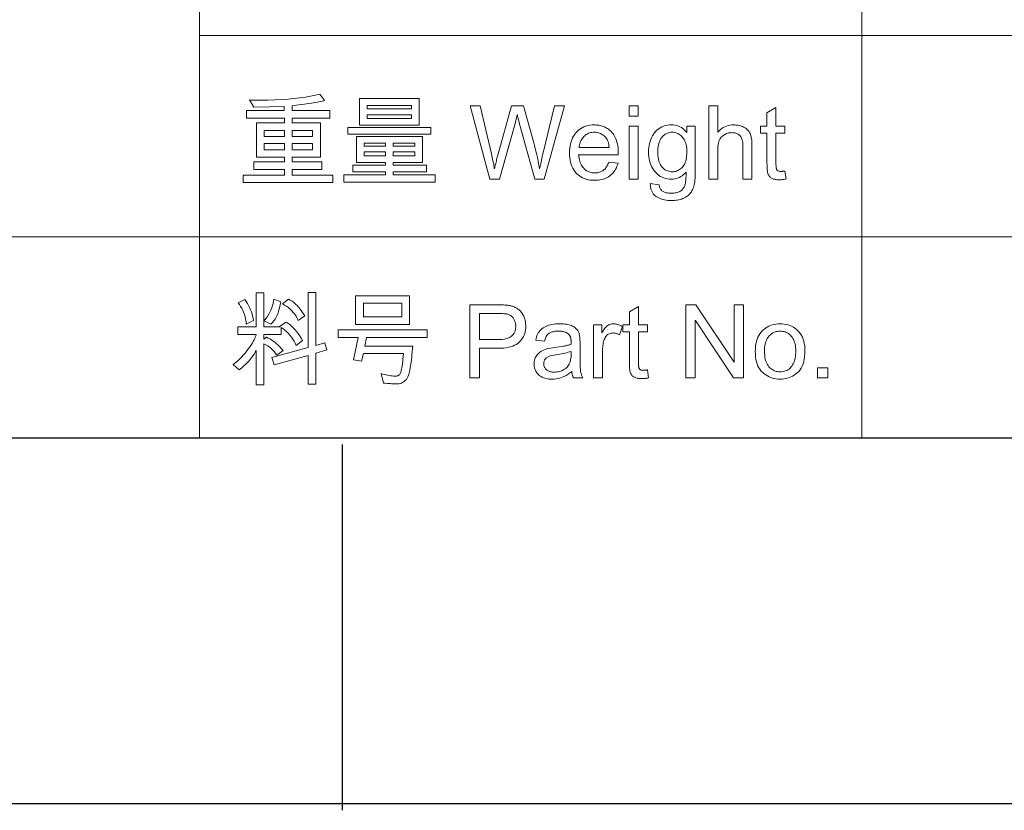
# Model space of a CAD drawing. Header units: millimetres. Extents: x 2556 to 2984, y -1556 to -1254.
# Tile 26 of 53: x 2832 to 2871, y -1556 to -1525. Entities that reach past the tile are written whole.
import ezdxf

# ---------------------------------------------------------------- set-up
doc = ezdxf.new("R2010")
doc.units = ezdxf.units.MM

msp = doc.modelspace()

# ---------------------------------------------------------------- linework, layer by layer
at = {"color": 7, "lineweight": 13}
for p, q in [((2839.397, -1494.144), (2839.397, -1541.664)), ((2865.461, -1509.984), (2865.461, -1541.664)), ((2839.397, -1525.824), (2969.717, -1525.824)), ((2756.597, -1533.744), (2969.717, -1533.744)), ((2756.597, -1541.664), (2969.717, -1541.664)), ((2756.597, -1541.664), (2969.717, -1541.664))]:
    msp.add_line(p, q, dxfattribs=at)
at = {"color": 7, "lineweight": 25}
for p, q in [((2570.881, -1541.664), (2969.717, -1541.664)), ((2984.117, -1556.064), (2556.481, -1556.064))]:
    msp.add_line(p, q, dxfattribs=at)
at = {"color": 7, "lineweight": 25, "ltscale": 0.24999}
msp.add_line((2845.009, -1541.921), (2845.009, -1556.321), dxfattribs=at)
at = {"color": 7, "lineweight": 13}
for points in [[(2844.645, -1531.613), (2841.113, -1531.613), (2841.113, -1531.319), (2842.735, -1531.319), (2842.735, -1531.093), (2841.527, -1531.093), (2841.527, -1530.8), (2842.735, -1530.8), (2842.735, -1530.608), (2841.633, -1530.608), (2841.633, -1529.268), (2842.735, -1529.268), (2842.735, -1529.073), (2841.246, -1529.073), (2841.246, -1528.781), (2842.727, -1528.781), (2842.727, -1528.615), (2841.531, -1528.647), (2841.354, -1528.362), (2841.396, -1528.364), (2841.438, -1528.365), (2841.481, -1528.366), (2841.525, -1528.367), (2841.569, -1528.368), (2841.614, -1528.369), (2841.659, -1528.369), (2841.706, -1528.37), (2841.753, -1528.37), (2841.8, -1528.37), (2842.087, -1528.368), (2842.363, -1528.36), (2842.626, -1528.349), (2842.877, -1528.332), (2843.116, -1528.31), (2843.344, -1528.284), (2843.559, -1528.253), (2843.763, -1528.218), (2843.954, -1528.177), (2844.134, -1528.132), (2844.311, -1528.386), (2844.23, -1528.405), (2844.139, -1528.425), (2844.038, -1528.444), (2843.926, -1528.464), (2843.805, -1528.484), (2843.672, -1528.505), (2843.53, -1528.525), (2843.377, -1528.546), (2843.213, -1528.567), (2843.04, -1528.588), (2843.04, -1528.781), (2844.517, -1528.781), (2844.517, -1529.073), (2843.04, -1529.073), (2843.04, -1529.268), (2844.148, -1529.268), (2844.148, -1530.608), (2843.04, -1530.608), (2843.04, -1530.8), (2844.203, -1530.8), (2844.203, -1531.093), (2843.04, -1531.093), (2843.04, -1531.319), (2844.645, -1531.319)], [(2848.038, -1529.352), (2845.684, -1529.352), (2845.684, -1528.301), (2848.038, -1528.301)], [(2847.731, -1528.708), (2847.731, -1528.578), (2845.989, -1528.578), (2845.989, -1528.708)], [(2853.754, -1528.596), (2852.961, -1531.476), (2852.595, -1531.476), (2851.967, -1529.207), (2851.957, -1529.173), (2851.948, -1529.14), (2851.94, -1529.11), (2851.933, -1529.08), (2851.926, -1529.053), (2851.92, -1529.027), (2851.915, -1529.003), (2851.911, -1528.981), (2851.907, -1528.961), (2851.904, -1528.942), (2851.896, -1528.942), (2851.815, -1529.283), (2851.202, -1531.476), (2850.817, -1531.476), (2850.049, -1528.596), (2850.438, -1528.596), (2850.882, -1530.486), (2850.899, -1530.558), (2850.915, -1530.626), (2850.929, -1530.691), (2850.943, -1530.751), (2850.954, -1530.808), (2850.965, -1530.861), (2850.974, -1530.909), (2850.982, -1530.954), (2850.989, -1530.995), (2850.994, -1531.032), (2850.995, -1531.039), (2850.996, -1531.045), (2850.996, -1531.05), (2850.997, -1531.055), (2850.997, -1531.06), (2850.998, -1531.064), (2850.998, -1531.067), (2850.998, -1531.07), (2850.998, -1531.072), (2850.998, -1531.073), (2851.006, -1531.073), (2851.021, -1531.001), (2851.036, -1530.932), (2851.05, -1530.868), (2851.064, -1530.808), (2851.076, -1530.753), (2851.088, -1530.702), (2851.1, -1530.655), (2851.11, -1530.612), (2851.12, -1530.573), (2851.13, -1530.539), (2851.678, -1528.596), (2852.142, -1528.596), (2852.55, -1530.052), (2852.58, -1530.159), (2852.608, -1530.266), (2852.634, -1530.371), (2852.659, -1530.475), (2852.682, -1530.578), (2852.704, -1530.68), (2852.723, -1530.78), (2852.741, -1530.879), (2852.758, -1530.977), (2852.772, -1531.073), (2852.78, -1531.073), (2852.789, -1531.025), (2852.799, -1530.973), (2852.81, -1530.919), (2852.822, -1530.861), (2852.835, -1530.8), (2852.849, -1530.735), (2852.865, -1530.668), (2852.881, -1530.597), (2852.899, -1530.523), (2852.917, -1530.446), (2853.371, -1528.596)], [(2856.658, -1528.997), (2856.304, -1528.997), (2856.304, -1528.596), (2856.658, -1528.596)], [(2861.139, -1531.476), (2860.783, -1531.476), (2860.783, -1530.16), (2860.782, -1530.11), (2860.779, -1530.063), (2860.774, -1530.018), (2860.766, -1529.976), (2860.756, -1529.936), (2860.744, -1529.899), (2860.73, -1529.865), (2860.713, -1529.833), (2860.694, -1529.803), (2860.673, -1529.777), (2860.65, -1529.752), (2860.625, -1529.731), (2860.598, -1529.711), (2860.568, -1529.695), (2860.536, -1529.681), (2860.503, -1529.669), (2860.466, -1529.66), (2860.428, -1529.654), (2860.388, -1529.65), (2860.345, -1529.649), (2860.303, -1529.65), (2860.261, -1529.655), (2860.22, -1529.662), (2860.18, -1529.673), (2860.141, -1529.686), (2860.103, -1529.703), (2860.065, -1529.722), (2860.029, -1529.745), (2859.994, -1529.771), (2859.959, -1529.799), (2859.927, -1529.832), (2859.898, -1529.869), (2859.873, -1529.911), (2859.851, -1529.957), (2859.832, -1530.009), (2859.817, -1530.065), (2859.805, -1530.126), (2859.796, -1530.191), (2859.791, -1530.261), (2859.789, -1530.336), (2859.789, -1531.476), (2859.436, -1531.476), (2859.436, -1528.596), (2859.789, -1528.596), (2859.789, -1529.629), (2859.841, -1529.575), (2859.895, -1529.527), (2859.952, -1529.484), (2860.011, -1529.447), (2860.072, -1529.416), (2860.136, -1529.39), (2860.203, -1529.37), (2860.272, -1529.356), (2860.344, -1529.347), (2860.418, -1529.344), (2860.458, -1529.345), (2860.498, -1529.348), (2860.538, -1529.352), (2860.577, -1529.358), (2860.616, -1529.365), (2860.655, -1529.374), (2860.693, -1529.385), (2860.73, -1529.397), (2860.768, -1529.411), (2860.805, -1529.427), (2860.841, -1529.444), (2860.875, -1529.463), (2860.906, -1529.484), (2860.935, -1529.507), (2860.962, -1529.531), (2860.987, -1529.558), (2861.01, -1529.586), (2861.03, -1529.615), (2861.048, -1529.647), (2861.064, -1529.68), (2861.079, -1529.716), (2861.091, -1529.754), (2861.102, -1529.795), (2861.112, -1529.838), (2861.12, -1529.885), (2861.127, -1529.933), (2861.132, -1529.985), (2861.136, -1530.039), (2861.138, -1530.096), (2861.139, -1530.156)], [(2862.487, -1531.472), (2862.456, -1531.478), (2862.426, -1531.483), (2862.397, -1531.488), (2862.369, -1531.492), (2862.342, -1531.495), (2862.316, -1531.498), (2862.291, -1531.501), (2862.267, -1531.502), (2862.244, -1531.503), (2862.222, -1531.503), (2862.176, -1531.503), (2862.134, -1531.5), (2862.094, -1531.496), (2862.056, -1531.49), (2862.021, -1531.483), (2861.989, -1531.474), (2861.959, -1531.463), (2861.931, -1531.451), (2861.906, -1531.437), (2861.884, -1531.422), (2861.863, -1531.405), (2861.844, -1531.387), (2861.827, -1531.369), (2861.812, -1531.35), (2861.798, -1531.329), (2861.786, -1531.308), (2861.776, -1531.286), (2861.767, -1531.263), (2861.759, -1531.239), (2861.754, -1531.215), (2861.749, -1531.188), (2861.745, -1531.16), (2861.742, -1531.13), (2861.739, -1531.098), (2861.736, -1531.064), (2861.734, -1531.028), (2861.732, -1530.99), (2861.731, -1530.951), (2861.731, -1530.909), (2861.73, -1530.865), (2861.73, -1529.665), (2861.473, -1529.665), (2861.473, -1529.391), (2861.73, -1529.391), (2861.73, -1528.873), (2862.084, -1528.659), (2862.084, -1529.391), (2862.438, -1529.391), (2862.438, -1529.665), (2862.084, -1529.665), (2862.084, -1530.885), (2862.084, -1530.915), (2862.085, -1530.944), (2862.087, -1530.971), (2862.089, -1530.996), (2862.092, -1531.019), (2862.096, -1531.04), (2862.1, -1531.06), (2862.105, -1531.078), (2862.11, -1531.093), (2862.116, -1531.107), (2862.124, -1531.12), (2862.133, -1531.131), (2862.145, -1531.141), (2862.158, -1531.15), (2862.174, -1531.157), (2862.191, -1531.163), (2862.21, -1531.167), (2862.232, -1531.171), (2862.255, -1531.173), (2862.28, -1531.173), (2862.296, -1531.173), (2862.311, -1531.173), (2862.327, -1531.172), (2862.342, -1531.171), (2862.358, -1531.169), (2862.374, -1531.168), (2862.39, -1531.166), (2862.406, -1531.163), (2862.422, -1531.161), (2862.438, -1531.158)], [(2847.731, -1529.091), (2847.731, -1528.942), (2845.989, -1528.942), (2845.989, -1529.091)], [(2848.503, -1529.706), (2845.224, -1529.706), (2845.224, -1529.445), (2848.503, -1529.445)], [(2855.878, -1530.523), (2854.316, -1530.523), (2854.322, -1530.591), (2854.331, -1530.655), (2854.343, -1530.716), (2854.358, -1530.774), (2854.376, -1530.828), (2854.398, -1530.879), (2854.422, -1530.927), (2854.45, -1530.972), (2854.48, -1531.013), (2854.514, -1531.052), (2854.55, -1531.086), (2854.588, -1531.117), (2854.627, -1531.145), (2854.668, -1531.168), (2854.711, -1531.189), (2854.756, -1531.205), (2854.803, -1531.218), (2854.851, -1531.227), (2854.901, -1531.232), (2854.953, -1531.234), (2854.993, -1531.233), (2855.031, -1531.23), (2855.068, -1531.225), (2855.104, -1531.217), (2855.139, -1531.207), (2855.172, -1531.196), (2855.204, -1531.182), (2855.235, -1531.166), (2855.264, -1531.147), (2855.293, -1531.127), (2855.319, -1531.105), (2855.345, -1531.08), (2855.369, -1531.053), (2855.392, -1531.024), (2855.414, -1530.993), (2855.434, -1530.959), (2855.453, -1530.924), (2855.471, -1530.886), (2855.488, -1530.846), (2855.503, -1530.804), (2855.866, -1530.849), (2855.847, -1530.913), (2855.825, -1530.974), (2855.8, -1531.031), (2855.772, -1531.086), (2855.741, -1531.137), (2855.707, -1531.186), (2855.67, -1531.232), (2855.631, -1531.274), (2855.588, -1531.314), (2855.542, -1531.35), (2855.494, -1531.383), (2855.443, -1531.413), (2855.39, -1531.439), (2855.335, -1531.462), (2855.277, -1531.481), (2855.217, -1531.497), (2855.154, -1531.509), (2855.089, -1531.518), (2855.022, -1531.523), (2854.953, -1531.525), (2854.861, -1531.522), (2854.773, -1531.513), (2854.69, -1531.499), (2854.61, -1531.479), (2854.535, -1531.453), (2854.463, -1531.421), (2854.396, -1531.384), (2854.333, -1531.341), (2854.274, -1531.292), (2854.219, -1531.237), (2854.169, -1531.177), (2854.124, -1531.114), (2854.084, -1531.045), (2854.05, -1530.973), (2854.021, -1530.897), (2853.997, -1530.816), (2853.979, -1530.731), (2853.965, -1530.642), (2853.957, -1530.548), (2853.955, -1530.45), (2853.957, -1530.354), (2853.965, -1530.261), (2853.978, -1530.171), (2853.996, -1530.086), (2854.019, -1530.004), (2854.047, -1529.926), (2854.08, -1529.851), (2854.119, -1529.781), (2854.162, -1529.714), (2854.211, -1529.651), (2854.265, -1529.593), (2854.322, -1529.54), (2854.384, -1529.494), (2854.45, -1529.455), (2854.52, -1529.421), (2854.594, -1529.393), (2854.673, -1529.372), (2854.755, -1529.357), (2854.842, -1529.347), (2854.933, -1529.344), (2854.979, -1529.345), (2855.024, -1529.348), (2855.068, -1529.353), (2855.113, -1529.36), (2855.157, -1529.369), (2855.201, -1529.38), (2855.244, -1529.393), (2855.287, -1529.408), (2855.33, -1529.425), (2855.372, -1529.445), (2855.414, -1529.466), (2855.454, -1529.49), (2855.493, -1529.517), (2855.531, -1529.547), (2855.567, -1529.58), (2855.603, -1529.615), (2855.637, -1529.654), (2855.669, -1529.695), (2855.701, -1529.739), (2855.731, -1529.785), (2855.759, -1529.836), (2855.784, -1529.892), (2855.806, -1529.953), (2855.825, -1530.019), (2855.841, -1530.09), (2855.854, -1530.166), (2855.865, -1530.248), (2855.872, -1530.334), (2855.877, -1530.426)], [(2856.658, -1531.476), (2856.304, -1531.476), (2856.304, -1529.391), (2856.658, -1529.391)], [(2858.905, -1531.195), (2858.904, -1531.281), (2858.902, -1531.364), (2858.897, -1531.441), (2858.891, -1531.514), (2858.883, -1531.583), (2858.874, -1531.647), (2858.862, -1531.706), (2858.849, -1531.761), (2858.834, -1531.812), (2858.817, -1531.858), (2858.798, -1531.901), (2858.776, -1531.942), (2858.752, -1531.981), (2858.724, -1532.018), (2858.694, -1532.053), (2858.661, -1532.086), (2858.626, -1532.117), (2858.588, -1532.146), (2858.546, -1532.173), (2858.503, -1532.199), (2858.457, -1532.222), (2858.409, -1532.243), (2858.359, -1532.261), (2858.308, -1532.277), (2858.255, -1532.29), (2858.2, -1532.301), (2858.143, -1532.31), (2858.085, -1532.316), (2858.024, -1532.319), (2857.962, -1532.321), (2857.893, -1532.319), (2857.826, -1532.314), (2857.761, -1532.306), (2857.698, -1532.295), (2857.638, -1532.281), (2857.58, -1532.264), (2857.525, -1532.244), (2857.472, -1532.22), (2857.421, -1532.193), (2857.373, -1532.163), (2857.328, -1532.13), (2857.288, -1532.093), (2857.253, -1532.051), (2857.222, -1532.006), (2857.196, -1531.956), (2857.175, -1531.903), (2857.159, -1531.845), (2857.147, -1531.784), (2857.14, -1531.718), (2857.137, -1531.649), (2857.481, -1531.702), (2857.486, -1531.734), (2857.493, -1531.764), (2857.502, -1531.793), (2857.513, -1531.821), (2857.526, -1531.846), (2857.54, -1531.87), (2857.557, -1531.892), (2857.576, -1531.913), (2857.597, -1531.932), (2857.62, -1531.949), (2857.644, -1531.965), (2857.671, -1531.979), (2857.7, -1531.991), (2857.731, -1532.002), (2857.764, -1532.011), (2857.799, -1532.019), (2857.836, -1532.024), (2857.875, -1532.029), (2857.915, -1532.031), (2857.958, -1532.032), (2858.012, -1532.031), (2858.063, -1532.027), (2858.11, -1532.022), (2858.155, -1532.014), (2858.197, -1532.004), (2858.235, -1531.991), (2858.271, -1531.977), (2858.304, -1531.96), (2858.334, -1531.941), (2858.361, -1531.92), (2858.386, -1531.897), (2858.408, -1531.873), (2858.429, -1531.848), (2858.447, -1531.822), (2858.464, -1531.796), (2858.479, -1531.768), (2858.491, -1531.739), (2858.502, -1531.709), (2858.511, -1531.678), (2858.517, -1531.647), (2858.523, -1531.613), (2858.528, -1531.577), (2858.532, -1531.539), (2858.536, -1531.498), (2858.539, -1531.455), (2858.541, -1531.41), (2858.543, -1531.362), (2858.545, -1531.311), (2858.546, -1531.258), (2858.546, -1531.203), (2858.499, -1531.255), (2858.449, -1531.301), (2858.397, -1531.342), (2858.343, -1531.378), (2858.286, -1531.408), (2858.227, -1531.432), (2858.165, -1531.451), (2858.101, -1531.465), (2858.035, -1531.473), (2857.966, -1531.476), (2857.887, -1531.473), (2857.81, -1531.464), (2857.737, -1531.449), (2857.667, -1531.428), (2857.6, -1531.401), (2857.536, -1531.368), (2857.475, -1531.329), (2857.418, -1531.283), (2857.364, -1531.232), (2857.313, -1531.175), (2857.266, -1531.114), (2857.224, -1531.049), (2857.187, -1530.981), (2857.155, -1530.91), (2857.128, -1530.835), (2857.106, -1530.758), (2857.089, -1530.677), (2857.076, -1530.594), (2857.069, -1530.507), (2857.067, -1530.417), (2857.069, -1530.327), (2857.076, -1530.239), (2857.088, -1530.155), (2857.105, -1530.074), (2857.126, -1529.996), (2857.153, -1529.92), (2857.184, -1529.848), (2857.22, -1529.78), (2857.261, -1529.714), (2857.306, -1529.651), (2857.356, -1529.593), (2857.409, -1529.54), (2857.467, -1529.494), (2857.528, -1529.455), (2857.592, -1529.421), (2857.66, -1529.393), (2857.732, -1529.372), (2857.808, -1529.357), (2857.887, -1529.347), (2857.97, -1529.344), (2858.043, -1529.347), (2858.112, -1529.356), (2858.179, -1529.371), (2858.244, -1529.392), (2858.305, -1529.418), (2858.364, -1529.451), (2858.42, -1529.49), (2858.473, -1529.534), (2858.524, -1529.585), (2858.571, -1529.641), (2858.579, -1529.641), (2858.579, -1529.391), (2858.905, -1529.391)], [(2842.735, -1529.798), (2842.735, -1529.56), (2841.938, -1529.56), (2841.938, -1529.798)], [(2843.841, -1529.798), (2843.841, -1529.56), (2843.04, -1529.56), (2843.04, -1529.798)], [(2848.668, -1531.596), (2845.073, -1531.596), (2845.073, -1531.303), (2846.713, -1531.303), (2846.713, -1531.187), (2845.423, -1531.187), (2845.423, -1530.924), (2846.713, -1530.924), (2846.713, -1530.82), (2845.566, -1530.82), (2845.566, -1529.798), (2848.171, -1529.798), (2848.171, -1530.82), (2847.02, -1530.82), (2847.02, -1530.924), (2848.322, -1530.924), (2848.322, -1531.187), (2847.02, -1531.187), (2847.02, -1531.303), (2848.668, -1531.303)], [(2855.515, -1530.232), (2855.509, -1530.17), (2855.5, -1530.112), (2855.488, -1530.057), (2855.473, -1530.006), (2855.454, -1529.958), (2855.433, -1529.914), (2855.409, -1529.874), (2855.381, -1529.837), (2855.351, -1529.803), (2855.317, -1529.774), (2855.282, -1529.747), (2855.246, -1529.723), (2855.209, -1529.702), (2855.171, -1529.684), (2855.133, -1529.668), (2855.095, -1529.656), (2855.055, -1529.646), (2855.015, -1529.639), (2854.974, -1529.635), (2854.933, -1529.633), (2854.884, -1529.635), (2854.837, -1529.64), (2854.791, -1529.648), (2854.748, -1529.66), (2854.706, -1529.675), (2854.666, -1529.693), (2854.627, -1529.715), (2854.59, -1529.74), (2854.556, -1529.768), (2854.523, -1529.8), (2854.492, -1529.834), (2854.463, -1529.871), (2854.438, -1529.909), (2854.415, -1529.949), (2854.395, -1529.992), (2854.378, -1530.036), (2854.363, -1530.082), (2854.352, -1530.13), (2854.342, -1530.18), (2854.336, -1530.232)], [(2858, -1531.187), (2858.044, -1531.185), (2858.088, -1531.18), (2858.131, -1531.171), (2858.172, -1531.158), (2858.213, -1531.142), (2858.252, -1531.122), (2858.291, -1531.099), (2858.329, -1531.072), (2858.365, -1531.041), (2858.4, -1531.007), (2858.434, -1530.969), (2858.463, -1530.926), (2858.49, -1530.878), (2858.512, -1530.825), (2858.532, -1530.767), (2858.547, -1530.704), (2858.56, -1530.637), (2858.568, -1530.564), (2858.574, -1530.487), (2858.575, -1530.405), (2858.574, -1530.332), (2858.569, -1530.263), (2858.56, -1530.197), (2858.549, -1530.134), (2858.534, -1530.075), (2858.515, -1530.02), (2858.494, -1529.968), (2858.468, -1529.919), (2858.44, -1529.874), (2858.408, -1529.833), (2858.374, -1529.795), (2858.338, -1529.761), (2858.301, -1529.731), (2858.262, -1529.705), (2858.222, -1529.683), (2858.18, -1529.665), (2858.136, -1529.651), (2858.091, -1529.641), (2858.044, -1529.635), (2857.996, -1529.633), (2857.946, -1529.635), (2857.899, -1529.641), (2857.853, -1529.652), (2857.81, -1529.666), (2857.768, -1529.684), (2857.728, -1529.707), (2857.689, -1529.733), (2857.653, -1529.764), (2857.619, -1529.799), (2857.586, -1529.837), (2857.556, -1529.88), (2857.529, -1529.925), (2857.506, -1529.974), (2857.485, -1530.025), (2857.468, -1530.08), (2857.453, -1530.137), (2857.442, -1530.198), (2857.434, -1530.261), (2857.43, -1530.328), (2857.428, -1530.397), (2857.43, -1530.477), (2857.435, -1530.553), (2857.443, -1530.624), (2857.455, -1530.69), (2857.47, -1530.753), (2857.488, -1530.81), (2857.509, -1530.864), (2857.534, -1530.913), (2857.563, -1530.957), (2857.594, -1530.997), (2857.628, -1531.033), (2857.663, -1531.066), (2857.7, -1531.094), (2857.739, -1531.119), (2857.778, -1531.14), (2857.82, -1531.157), (2857.863, -1531.17), (2857.907, -1531.179), (2857.953, -1531.185)], [(2842.735, -1530.329), (2842.735, -1530.075), (2841.938, -1530.075), (2841.938, -1530.329)], [(2843.841, -1530.329), (2843.841, -1530.075), (2843.04, -1530.075), (2843.04, -1530.329)], [(2846.713, -1530.185), (2846.713, -1530.059), (2845.873, -1530.059), (2845.873, -1530.185)], [(2847.865, -1530.185), (2847.865, -1530.059), (2847.02, -1530.059), (2847.02, -1530.185)], [(2846.713, -1530.558), (2846.713, -1530.409), (2845.873, -1530.409), (2845.873, -1530.558)], [(2847.865, -1530.558), (2847.865, -1530.409), (2847.02, -1530.409), (2847.02, -1530.558)], [(2843.442, -1537.83), (2843.2, -1538.029), (2843.159, -1537.94), (2843.114, -1537.855), (2843.065, -1537.774), (2843.011, -1537.697), (2842.953, -1537.623), (2842.891, -1537.554), (2842.825, -1537.489), (2842.755, -1537.427), (2842.68, -1537.369), (2842.601, -1537.316), (2842.601, -1537.591), (2841.925, -1537.591), (2841.925, -1537.775), (2842.031, -1537.703), (2842.097, -1537.731), (2842.163, -1537.766), (2842.228, -1537.805), (2842.293, -1537.85), (2842.358, -1537.9), (2842.423, -1537.955), (2842.487, -1538.016), (2842.551, -1538.082), (2842.614, -1538.153), (2842.678, -1538.229), (2842.436, -1538.41), (2842.387, -1538.343), (2842.337, -1538.281), (2842.287, -1538.224), (2842.237, -1538.171), (2842.186, -1538.124), (2842.134, -1538.082), (2842.083, -1538.045), (2842.031, -1538.013), (2841.978, -1537.986), (2841.925, -1537.964), (2841.925, -1539.577), (2841.621, -1539.577), (2841.621, -1538.217), (2841.584, -1538.289), (2841.541, -1538.362), (2841.491, -1538.436), (2841.434, -1538.511), (2841.371, -1538.587), (2841.302, -1538.664), (2841.225, -1538.742), (2841.142, -1538.821), (2841.053, -1538.901), (2840.957, -1538.981), (2840.715, -1538.773), (2840.773, -1538.731), (2840.83, -1538.686), (2840.888, -1538.638), (2840.945, -1538.586), (2841.002, -1538.53), (2841.059, -1538.472), (2841.116, -1538.409), (2841.172, -1538.344), (2841.229, -1538.275), (2841.285, -1538.202), (2841.339, -1538.13), (2841.388, -1538.06), (2841.433, -1537.992), (2841.473, -1537.927), (2841.508, -1537.864), (2841.539, -1537.804), (2841.566, -1537.747), (2841.587, -1537.692), (2841.604, -1537.64), (2841.617, -1537.591), (2840.904, -1537.591), (2840.904, -1537.296), (2841.621, -1537.296), (2841.621, -1535.956), (2841.925, -1535.956), (2841.925, -1537.296), (2842.57, -1537.296), (2842.546, -1537.284), (2842.8, -1537.107), (2842.873, -1537.153), (2842.945, -1537.205), (2843.014, -1537.262), (2843.082, -1537.326), (2843.147, -1537.395), (2843.21, -1537.47), (2843.271, -1537.551), (2843.33, -1537.638), (2843.387, -1537.731)], [(2844.409, -1538.202), (2843.97, -1538.325), (2843.97, -1539.553), (2843.664, -1539.553), (2843.664, -1538.414), (2842.328, -1538.785), (2842.24, -1538.494), (2843.664, -1538.105), (2843.664, -1535.94), (2843.97, -1535.94), (2843.97, -1538.021), (2844.328, -1537.915)], [(2841.515, -1537.039), (2841.234, -1537.184), (2841.222, -1537.084), (2841.206, -1536.987), (2841.185, -1536.894), (2841.159, -1536.805), (2841.129, -1536.719), (2841.094, -1536.637), (2841.054, -1536.559), (2841.01, -1536.485), (2840.961, -1536.414), (2840.908, -1536.347), (2841.177, -1536.209), (2841.23, -1536.291), (2841.279, -1536.372), (2841.324, -1536.454), (2841.364, -1536.536), (2841.4, -1536.619), (2841.431, -1536.702), (2841.459, -1536.786), (2841.482, -1536.87), (2841.5, -1536.954)], [(2842.589, -1536.31), (2842.569, -1536.427), (2842.545, -1536.537), (2842.517, -1536.641), (2842.484, -1536.738), (2842.448, -1536.829), (2842.407, -1536.912), (2842.363, -1536.989), (2842.314, -1537.06), (2842.261, -1537.123), (2842.204, -1537.18), (2841.941, -1537.05), (2842.004, -1536.967), (2842.062, -1536.883), (2842.114, -1536.799), (2842.16, -1536.714), (2842.201, -1536.629), (2842.236, -1536.543), (2842.265, -1536.458), (2842.289, -1536.371), (2842.308, -1536.285), (2842.32, -1536.198)], [(2843.534, -1536.862), (2843.281, -1537.046), (2843.238, -1536.959), (2843.19, -1536.876), (2843.138, -1536.798), (2843.082, -1536.725), (2843.022, -1536.657), (2842.958, -1536.594), (2842.889, -1536.536), (2842.816, -1536.482), (2842.739, -1536.434), (2842.658, -1536.39), (2842.896, -1536.198), (2842.966, -1536.238), (2843.035, -1536.284), (2843.103, -1536.336), (2843.169, -1536.394), (2843.233, -1536.457), (2843.296, -1536.526), (2843.358, -1536.601), (2843.418, -1536.682), (2843.477, -1536.769)], [(2847.66, -1537.196), (2845.534, -1537.196), (2845.534, -1536.068), (2847.66, -1536.068)], [(2847.353, -1536.901), (2847.353, -1536.363), (2845.841, -1536.363), (2845.841, -1536.901)], [(2850.037, -1536.424), (2851.123, -1536.424), (2851.174, -1536.424), (2851.223, -1536.425), (2851.271, -1536.426), (2851.318, -1536.428), (2851.363, -1536.43), (2851.406, -1536.433), (2851.448, -1536.436), (2851.489, -1536.44), (2851.528, -1536.444), (2851.566, -1536.449), (2851.603, -1536.455), (2851.64, -1536.463), (2851.675, -1536.472), (2851.711, -1536.483), (2851.745, -1536.495), (2851.78, -1536.509), (2851.813, -1536.525), (2851.846, -1536.542), (2851.879, -1536.561), (2851.911, -1536.582), (2851.942, -1536.604), (2851.972, -1536.628), (2852, -1536.653), (2852.026, -1536.68), (2852.051, -1536.708), (2852.074, -1536.738), (2852.096, -1536.769), (2852.116, -1536.802), (2852.135, -1536.837), (2852.152, -1536.873), (2852.167, -1536.909), (2852.181, -1536.947), (2852.193, -1536.984), (2852.204, -1537.022), (2852.213, -1537.06), (2852.22, -1537.099), (2852.226, -1537.138), (2852.23, -1537.177), (2852.232, -1537.217), (2852.233, -1537.257), (2852.231, -1537.335), (2852.223, -1537.41), (2852.21, -1537.482), (2852.192, -1537.55), (2852.169, -1537.616), (2852.141, -1537.678), (2852.108, -1537.737), (2852.069, -1537.793), (2852.026, -1537.846), (2851.977, -1537.896), (2851.923, -1537.942), (2851.862, -1537.983), (2851.795, -1538.019), (2851.722, -1538.05), (2851.643, -1538.077), (2851.558, -1538.098), (2851.466, -1538.115), (2851.369, -1538.127), (2851.265, -1538.134), (2851.155, -1538.137), (2850.418, -1538.137), (2850.418, -1539.304), (2850.037, -1539.304)], [(2860.806, -1539.304), (2860.416, -1539.304), (2858.911, -1537.042), (2858.903, -1537.042), (2858.903, -1539.304), (2858.541, -1539.304), (2858.541, -1536.424), (2858.93, -1536.424), (2860.435, -1538.685), (2860.443, -1538.685), (2860.443, -1536.424), (2860.806, -1536.424)], [(2850.418, -1537.795), (2851.159, -1537.795), (2851.288, -1537.79), (2851.403, -1537.774), (2851.505, -1537.747), (2851.594, -1537.711), (2851.668, -1537.663), (2851.73, -1537.605), (2851.777, -1537.537), (2851.811, -1537.458), (2851.832, -1537.368), (2851.838, -1537.268), (2851.837, -1537.234), (2851.835, -1537.201), (2851.83, -1537.168), (2851.824, -1537.136), (2851.816, -1537.106), (2851.807, -1537.075), (2851.795, -1537.046), (2851.782, -1537.018), (2851.767, -1536.99), (2851.75, -1536.963), (2851.732, -1536.937), (2851.713, -1536.914), (2851.693, -1536.892), (2851.673, -1536.873), (2851.652, -1536.855), (2851.629, -1536.84), (2851.606, -1536.826), (2851.583, -1536.815), (2851.558, -1536.805), (2851.533, -1536.798), (2851.506, -1536.792), (2851.476, -1536.786), (2851.444, -1536.781), (2851.41, -1536.777), (2851.373, -1536.774), (2851.334, -1536.771), (2851.292, -1536.768), (2851.247, -1536.767), (2851.2, -1536.766), (2851.151, -1536.765), (2850.418, -1536.765)], [(2857.07, -1539.3), (2857.039, -1539.306), (2857.009, -1539.311), (2856.98, -1539.316), (2856.952, -1539.32), (2856.925, -1539.323), (2856.899, -1539.326), (2856.874, -1539.328), (2856.85, -1539.33), (2856.827, -1539.331), (2856.805, -1539.331), (2856.76, -1539.33), (2856.717, -1539.328), (2856.677, -1539.324), (2856.639, -1539.318), (2856.604, -1539.311), (2856.572, -1539.302), (2856.542, -1539.291), (2856.514, -1539.279), (2856.489, -1539.265), (2856.467, -1539.25), (2856.446, -1539.233), (2856.428, -1539.215), (2856.411, -1539.197), (2856.395, -1539.177), (2856.381, -1539.157), (2856.369, -1539.136), (2856.359, -1539.114), (2856.35, -1539.091), (2856.343, -1539.067), (2856.337, -1539.042), (2856.333, -1539.016), (2856.329, -1538.988), (2856.325, -1538.958), (2856.322, -1538.926), (2856.319, -1538.892), (2856.317, -1538.856), (2856.316, -1538.818), (2856.315, -1538.778), (2856.314, -1538.736), (2856.314, -1538.693), (2856.314, -1537.492), (2856.056, -1537.492), (2856.056, -1537.219), (2856.314, -1537.219), (2856.314, -1536.701), (2856.667, -1536.486), (2856.667, -1537.219), (2857.021, -1537.219), (2857.021, -1537.492), (2856.667, -1537.492), (2856.667, -1538.712), (2856.668, -1538.743), (2856.668, -1538.771), (2856.67, -1538.798), (2856.672, -1538.823), (2856.675, -1538.847), (2856.679, -1538.868), (2856.683, -1538.888), (2856.688, -1538.905), (2856.693, -1538.921), (2856.7, -1538.935), (2856.707, -1538.948), (2856.717, -1538.959), (2856.728, -1538.969), (2856.741, -1538.977), (2856.757, -1538.985), (2856.774, -1538.991), (2856.794, -1538.995), (2856.815, -1538.998), (2856.838, -1539), (2856.864, -1539.001), (2856.879, -1539.001), (2856.894, -1539), (2856.91, -1539), (2856.926, -1538.999), (2856.941, -1538.997), (2856.957, -1538.995), (2856.973, -1538.993), (2856.989, -1538.991), (2857.005, -1538.988), (2857.021, -1538.985)], [(2854.487, -1539.304), (2854.115, -1539.304), (2854.105, -1539.283), (2854.096, -1539.262), (2854.087, -1539.239), (2854.079, -1539.215), (2854.072, -1539.19), (2854.065, -1539.164), (2854.058, -1539.136), (2854.052, -1539.107), (2854.047, -1539.077), (2854.043, -1539.046), (2853.971, -1539.104), (2853.898, -1539.157), (2853.824, -1539.203), (2853.749, -1539.242), (2853.673, -1539.276), (2853.595, -1539.304), (2853.517, -1539.325), (2853.437, -1539.34), (2853.356, -1539.35), (2853.274, -1539.353), (2853.21, -1539.351), (2853.148, -1539.346), (2853.089, -1539.338), (2853.033, -1539.326), (2852.979, -1539.311), (2852.929, -1539.293), (2852.881, -1539.272), (2852.836, -1539.247), (2852.793, -1539.219), (2852.754, -1539.188), (2852.718, -1539.154), (2852.685, -1539.117), (2852.657, -1539.079), (2852.632, -1539.039), (2852.611, -1538.996), (2852.594, -1538.951), (2852.58, -1538.905), (2852.571, -1538.856), (2852.565, -1538.805), (2852.563, -1538.752), (2852.565, -1538.701), (2852.571, -1538.652), (2852.58, -1538.604), (2852.593, -1538.559), (2852.609, -1538.515), (2852.629, -1538.473), (2852.653, -1538.433), (2852.681, -1538.395), (2852.712, -1538.359), (2852.747, -1538.324), (2852.786, -1538.292), (2852.831, -1538.262), (2852.882, -1538.234), (2852.937, -1538.208), (2852.998, -1538.185), (2853.065, -1538.163), (2853.136, -1538.144), (2853.214, -1538.128), (2853.296, -1538.113), (2853.384, -1538.101), (2853.715, -1538.052), (2853.751, -1538.046), (2853.786, -1538.04), (2853.819, -1538.033), (2853.852, -1538.026), (2853.883, -1538.019), (2853.913, -1538.012), (2853.941, -1538.004), (2853.968, -1537.996), (2853.994, -1537.988), (2854.019, -1537.98), (2854.019, -1537.949), (2854.019, -1537.92), (2854.018, -1537.892), (2854.017, -1537.867), (2854.017, -1537.844), (2854.015, -1537.822), (2854.014, -1537.802), (2854.013, -1537.785), (2854.011, -1537.769), (2854.009, -1537.755), (2854.007, -1537.741), (2854.004, -1537.728), (2854, -1537.715), (2853.995, -1537.701), (2853.99, -1537.688), (2853.984, -1537.674), (2853.977, -1537.66), (2853.969, -1537.646), (2853.96, -1537.632), (2853.951, -1537.618), (2853.941, -1537.604), (2853.93, -1537.591), (2853.917, -1537.578), (2853.903, -1537.566), (2853.889, -1537.554), (2853.873, -1537.543), (2853.855, -1537.533), (2853.837, -1537.522), (2853.818, -1537.513), (2853.797, -1537.504), (2853.775, -1537.496), (2853.752, -1537.489), (2853.727, -1537.482), (2853.701, -1537.476), (2853.673, -1537.472), (2853.644, -1537.468), (2853.613, -1537.465), (2853.581, -1537.463), (2853.547, -1537.461), (2853.512, -1537.461), (2853.468, -1537.462), (2853.425, -1537.464), (2853.384, -1537.468), (2853.345, -1537.474), (2853.308, -1537.482), (2853.273, -1537.491), (2853.24, -1537.502), (2853.209, -1537.515), (2853.179, -1537.529), (2853.152, -1537.545), (2853.126, -1537.564), (2853.102, -1537.585), (2853.08, -1537.609), (2853.059, -1537.636), (2853.04, -1537.666), (2853.023, -1537.699), (2853.007, -1537.735), (2852.993, -1537.774), (2852.981, -1537.815), (2852.97, -1537.86), (2852.624, -1537.814), (2852.637, -1537.752), (2852.654, -1537.693), (2852.674, -1537.637), (2852.698, -1537.584), (2852.726, -1537.534), (2852.757, -1537.488), (2852.792, -1537.444), (2852.83, -1537.404), (2852.872, -1537.367), (2852.917, -1537.333), (2852.966, -1537.303), (2853.018, -1537.275), (2853.074, -1537.251), (2853.134, -1537.23), (2853.197, -1537.212), (2853.263, -1537.198), (2853.334, -1537.187), (2853.407, -1537.179), (2853.484, -1537.174), (2853.565, -1537.172), (2853.638, -1537.173), (2853.707, -1537.177), (2853.772, -1537.182), (2853.833, -1537.19), (2853.891, -1537.2), (2853.944, -1537.212), (2853.993, -1537.226), (2854.038, -1537.243), (2854.079, -1537.262), (2854.116, -1537.283), (2854.15, -1537.306), (2854.181, -1537.329), (2854.21, -1537.354), (2854.235, -1537.379), (2854.258, -1537.406), (2854.278, -1537.433), (2854.296, -1537.461), (2854.311, -1537.49), (2854.323, -1537.52), (2854.332, -1537.551), (2854.34, -1537.584), (2854.347, -1537.618), (2854.353, -1537.654), (2854.358, -1537.691), (2854.363, -1537.731), (2854.366, -1537.772), (2854.369, -1537.816), (2854.371, -1537.861), (2854.372, -1537.907), (2854.373, -1537.956), (2854.373, -1538.431), (2854.373, -1538.515), (2854.373, -1538.594), (2854.374, -1538.666), (2854.375, -1538.733), (2854.377, -1538.794), (2854.379, -1538.849), (2854.381, -1538.899), (2854.383, -1538.943), (2854.386, -1538.981), (2854.389, -1539.014), (2854.393, -1539.043), (2854.399, -1539.073), (2854.405, -1539.102), (2854.413, -1539.131), (2854.422, -1539.16), (2854.432, -1539.189), (2854.444, -1539.218), (2854.457, -1539.247), (2854.471, -1539.275)], [(2856.041, -1537.284), (2855.919, -1537.61), (2855.892, -1537.596), (2855.866, -1537.583), (2855.84, -1537.571), (2855.814, -1537.561), (2855.789, -1537.553), (2855.763, -1537.546), (2855.737, -1537.54), (2855.712, -1537.537), (2855.687, -1537.534), (2855.661, -1537.534), (2855.623, -1537.535), (2855.586, -1537.541), (2855.551, -1537.55), (2855.518, -1537.562), (2855.487, -1537.578), (2855.458, -1537.598), (2855.431, -1537.621), (2855.406, -1537.647), (2855.382, -1537.678), (2855.361, -1537.711), (2855.341, -1537.748), (2855.324, -1537.788), (2855.309, -1537.831), (2855.295, -1537.876), (2855.284, -1537.925), (2855.275, -1537.976), (2855.268, -1538.03), (2855.263, -1538.087), (2855.26, -1538.147), (2855.259, -1538.209), (2855.259, -1539.304), (2854.905, -1539.304), (2854.905, -1537.219), (2855.227, -1537.219), (2855.227, -1537.534), (2855.235, -1537.534), (2855.27, -1537.465), (2855.307, -1537.403), (2855.346, -1537.349), (2855.387, -1537.302), (2855.43, -1537.262), (2855.475, -1537.23), (2855.523, -1537.205), (2855.572, -1537.187), (2855.623, -1537.176), (2855.677, -1537.172), (2855.713, -1537.173), (2855.749, -1537.177), (2855.786, -1537.182), (2855.822, -1537.19), (2855.858, -1537.2), (2855.895, -1537.212), (2855.931, -1537.227), (2855.968, -1537.244), (2856.004, -1537.263)], [(2862.246, -1537.172), (2862.329, -1537.175), (2862.41, -1537.183), (2862.487, -1537.197), (2862.561, -1537.216), (2862.633, -1537.241), (2862.701, -1537.271), (2862.767, -1537.307), (2862.83, -1537.348), (2862.89, -1537.395), (2862.947, -1537.447), (2863, -1537.504), (2863.047, -1537.566), (2863.089, -1537.633), (2863.125, -1537.704), (2863.155, -1537.78), (2863.18, -1537.861), (2863.2, -1537.946), (2863.214, -1538.036), (2863.222, -1538.13), (2863.225, -1538.229), (2863.222, -1538.348), (2863.213, -1538.461), (2863.198, -1538.566), (2863.177, -1538.663), (2863.15, -1538.754), (2863.117, -1538.837), (2863.078, -1538.913), (2863.032, -1538.982), (2862.981, -1539.044), (2862.924, -1539.098), (2862.863, -1539.147), (2862.801, -1539.19), (2862.737, -1539.228), (2862.672, -1539.261), (2862.604, -1539.289), (2862.536, -1539.312), (2862.466, -1539.33), (2862.394, -1539.343), (2862.321, -1539.35), (2862.246, -1539.353), (2862.169, -1539.35), (2862.093, -1539.342), (2862.019, -1539.329), (2861.947, -1539.311), (2861.878, -1539.287), (2861.81, -1539.259), (2861.745, -1539.225), (2861.681, -1539.186), (2861.62, -1539.141), (2861.561, -1539.091), (2861.506, -1539.036), (2861.456, -1538.975), (2861.413, -1538.907), (2861.375, -1538.833), (2861.343, -1538.754), (2861.317, -1538.668), (2861.296, -1538.575), (2861.282, -1538.477), (2861.273, -1538.373), (2861.27, -1538.262), (2861.273, -1538.155), (2861.281, -1538.054), (2861.295, -1537.958), (2861.315, -1537.867), (2861.34, -1537.782), (2861.371, -1537.703), (2861.408, -1537.629), (2861.45, -1537.561), (2861.498, -1537.499), (2861.551, -1537.442), (2861.609, -1537.391), (2861.669, -1537.345), (2861.732, -1537.304), (2861.797, -1537.269), (2861.865, -1537.24), (2861.936, -1537.215), (2862.01, -1537.196), (2862.086, -1537.183), (2862.165, -1537.175)], [(2848.347, -1537.71), (2845.961, -1537.71), (2845.898, -1538.048), (2847.784, -1538.048), (2847.767, -1538.249), (2847.749, -1538.433), (2847.73, -1538.601), (2847.71, -1538.753), (2847.688, -1538.888), (2847.666, -1539.006), (2847.642, -1539.109), (2847.617, -1539.194), (2847.591, -1539.264), (2847.564, -1539.316), (2847.534, -1539.359), (2847.501, -1539.397), (2847.465, -1539.43), (2847.426, -1539.459), (2847.383, -1539.484), (2847.337, -1539.504), (2847.287, -1539.519), (2847.235, -1539.53), (2847.179, -1539.537), (2847.12, -1539.539), (2847.095, -1539.539), (2847.065, -1539.538), (2847.03, -1539.536), (2846.989, -1539.534), (2846.943, -1539.531), (2846.891, -1539.527), (2846.835, -1539.522), (2846.773, -1539.517), (2846.705, -1539.511), (2846.632, -1539.504), (2846.544, -1539.131), (2846.614, -1539.15), (2846.681, -1539.167), (2846.745, -1539.182), (2846.807, -1539.195), (2846.867, -1539.206), (2846.923, -1539.215), (2846.977, -1539.222), (2847.029, -1539.227), (2847.077, -1539.23), (2847.124, -1539.231), (2847.148, -1539.229), (2847.171, -1539.225), (2847.193, -1539.217), (2847.214, -1539.207), (2847.233, -1539.193), (2847.251, -1539.177), (2847.268, -1539.157), (2847.284, -1539.135), (2847.298, -1539.109), (2847.311, -1539.081), (2847.323, -1539.046), (2847.335, -1539.003), (2847.347, -1538.951), (2847.358, -1538.89), (2847.369, -1538.821), (2847.379, -1538.743), (2847.39, -1538.656), (2847.399, -1538.56), (2847.409, -1538.456), (2847.418, -1538.343), (2845.845, -1538.343), (2845.772, -1538.644), (2845.454, -1538.592), (2845.63, -1537.71), (2844.847, -1537.71), (2844.847, -1537.416), (2848.347, -1537.416)], [(2862.246, -1539.062), (2862.306, -1539.06), (2862.362, -1539.053), (2862.415, -1539.042), (2862.465, -1539.026), (2862.513, -1539.006), (2862.557, -1538.981), (2862.599, -1538.952), (2862.637, -1538.919), (2862.673, -1538.881), (2862.706, -1538.838), (2862.736, -1538.792), (2862.763, -1538.743), (2862.786, -1538.691), (2862.807, -1538.636), (2862.824, -1538.579), (2862.838, -1538.518), (2862.849, -1538.455), (2862.857, -1538.389), (2862.862, -1538.32), (2862.863, -1538.249), (2862.862, -1538.172), (2862.856, -1538.1), (2862.847, -1538.031), (2862.835, -1537.967), (2862.819, -1537.906), (2862.799, -1537.849), (2862.776, -1537.796), (2862.75, -1537.746), (2862.719, -1537.701), (2862.686, -1537.659), (2862.649, -1537.622), (2862.611, -1537.588), (2862.571, -1537.558), (2862.53, -1537.532), (2862.487, -1537.51), (2862.442, -1537.493), (2862.396, -1537.479), (2862.348, -1537.469), (2862.298, -1537.463), (2862.246, -1537.461), (2862.194, -1537.463), (2862.143, -1537.469), (2862.094, -1537.479), (2862.047, -1537.493), (2862.001, -1537.511), (2861.958, -1537.533), (2861.917, -1537.56), (2861.877, -1537.59), (2861.84, -1537.624), (2861.804, -1537.662), (2861.772, -1537.704), (2861.742, -1537.751), (2861.716, -1537.801), (2861.694, -1537.855), (2861.675, -1537.913), (2861.659, -1537.975), (2861.647, -1538.041), (2861.638, -1538.111), (2861.633, -1538.185), (2861.632, -1538.262), (2861.633, -1538.34), (2861.639, -1538.413), (2861.647, -1538.483), (2861.66, -1538.549), (2861.676, -1538.61), (2861.695, -1538.668), (2861.718, -1538.722), (2861.744, -1538.772), (2861.774, -1538.818), (2861.807, -1538.861), (2861.843, -1538.899), (2861.881, -1538.933), (2861.921, -1538.963), (2861.962, -1538.989), (2862.005, -1539.012), (2862.05, -1539.03), (2862.096, -1539.044), (2862.145, -1539.054), (2862.195, -1539.06)], [(2854.019, -1538.386), (2854.019, -1538.258), (2853.962, -1538.277), (2853.903, -1538.294), (2853.842, -1538.31), (2853.778, -1538.326), (2853.711, -1538.341), (2853.642, -1538.355), (2853.571, -1538.369), (2853.497, -1538.382), (2853.42, -1538.394), (2853.341, -1538.405), (2853.265, -1538.418), (2853.197, -1538.436), (2853.137, -1538.458), (2853.085, -1538.485), (2853.041, -1538.517), (2853.005, -1538.553), (2852.977, -1538.594), (2852.957, -1538.639), (2852.945, -1538.689), (2852.94, -1538.744), (2852.942, -1538.772), (2852.945, -1538.799), (2852.95, -1538.825), (2852.958, -1538.85), (2852.968, -1538.875), (2852.979, -1538.898), (2852.993, -1538.92), (2853.01, -1538.941), (2853.028, -1538.961), (2853.049, -1538.98), (2853.071, -1538.998), (2853.096, -1539.014), (2853.122, -1539.028), (2853.15, -1539.04), (2853.18, -1539.05), (2853.212, -1539.059), (2853.246, -1539.065), (2853.282, -1539.07), (2853.319, -1539.073), (2853.359, -1539.074), (2853.411, -1539.072), (2853.461, -1539.068), (2853.51, -1539.06), (2853.558, -1539.049), (2853.605, -1539.035), (2853.65, -1539.018), (2853.694, -1538.997), (2853.737, -1538.974), (2853.779, -1538.947), (2853.82, -1538.918), (2853.858, -1538.884), (2853.891, -1538.846), (2853.921, -1538.804), (2853.947, -1538.758), (2853.969, -1538.707), (2853.987, -1538.651), (2854.001, -1538.592), (2854.011, -1538.528), (2854.017, -1538.459)], [(2864.127, -1539.304), (2863.724, -1539.304), (2863.724, -1538.901), (2864.127, -1538.901)]]:
    msp.add_lwpolyline(points, close=True, dxfattribs=at)

doc.saveas('drawing.dxf')
